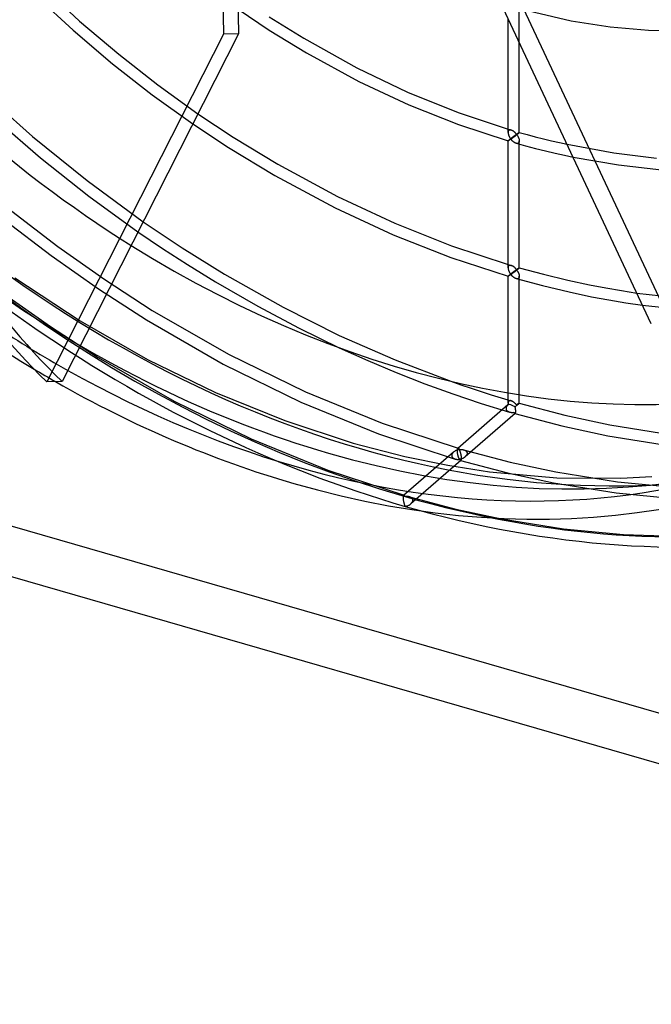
# Model space of a CAD drawing. Header units: millimetres. Extents: x -209 to 201, y -266 to 259.
# Tile 2 of 18: x -69 to 44, y -266 to -91. Entities that reach past the tile are written whole.
import ezdxf

# ---------------------------------------------------------------- set-up
doc = ezdxf.new("R2010")
doc.units = ezdxf.units.MM
doc.layers.add('HIDDEN', color=7, linetype='Continuous')
doc.layers.add('THICK', color=7, linetype='Continuous')

msp = doc.modelspace()

# ---------------------------------------------------------------- linework, layer by layer
at = {"layer": 'HIDDEN'}
for p, q in [((15.12, -76.36), (46.54, -143.27)), ((-66.51, -83.28), (-57.96, -91.22)), ((-67.77, -84.84), (-59.12, -92.86)), ((19.78, -88.87), (29.56, -91.18)), ((20.33, -95.03), (20.33, -88.45)), ((-59.12, -92.86), (-52.09, -98.81)), ((-57.96, -91.22), (-50.99, -97.13)), ((29.56, -91.18), (36.54, -92.25)), ((36.54, -92.25), (43.31, -92.84)), ((43.31, -92.84), (49.89, -92.96)), ((-50.99, -97.13), (-44.01, -102.58)), ((-52.09, -98.81), (-45.02, -104.33)), ((-75.81, -103.34), (-66.38, -111.74)), ((-44.01, -102.58), (-36.89, -107.7)), ((-45.02, -104.33), (-37.81, -109.5)), ((-73.93, -107.77), (-64.92, -115.57)), ((-66.38, -111.74), (-56.64, -119.61)), ((18.33, -110.46), (18.43, -110.49)), ((18.34, -110.92), (18.33, -110.98)), ((18.33, -110.98), (18.33, -111.05)), ((18.36, -110.86), (18.34, -110.92)), ((18.37, -110.81), (18.36, -110.86)), ((18.4, -110.76), (18.37, -110.81)), ((18.43, -110.71), (18.4, -110.76)), ((18.43, -110.49), (18.52, -110.51)), ((18.47, -110.68), (18.43, -110.71)), ((18.51, -110.64), (18.47, -110.68)), ((18.57, -110.62), (18.51, -110.64)), ((18.52, -110.51), (18.61, -110.54)), ((18.63, -110.6), (18.57, -110.62)), ((18.61, -110.54), (18.7, -110.57)), ((18.69, -110.6), (18.63, -110.6)), ((18.75, -110.6), (18.69, -110.6)), ((18.7, -110.57), (18.8, -110.6)), ((18.74, -112.18), (18.79, -112.14)), ((18.82, -110.61), (18.75, -110.6)), ((18.79, -112.14), (18.85, -112.1)), ((18.8, -110.6), (18.89, -110.62)), ((18.89, -110.62), (18.82, -110.61)), ((18.85, -112.1), (18.9, -112.06)), ((18.95, -110.65), (18.89, -110.62)), ((18.9, -112.06), (18.96, -112.01)), ((19.02, -110.67), (18.95, -110.65)), ((18.96, -112.01), (19.01, -111.97)), ((19.01, -111.97), (19.07, -111.93)), ((19.08, -110.7), (19.02, -110.67)), ((19.07, -111.93), (19.12, -111.88)), ((19.14, -110.74), (19.08, -110.7)), ((19.12, -111.88), (19.18, -111.84)), ((19.21, -110.77), (19.14, -110.74)), ((19.18, -111.84), (19.23, -111.8)), ((19.27, -110.82), (19.21, -110.77)), ((19.23, -111.8), (19.29, -111.76)), ((19.33, -110.86), (19.27, -110.82)), ((19.29, -111.76), (19.34, -111.72)), ((19.39, -110.91), (19.33, -110.86)), ((19.34, -111.72), (19.4, -111.68)), ((19.45, -110.96), (19.39, -110.91)), ((19.4, -111.68), (19.45, -111.64)), ((19.51, -111.01), (19.45, -110.96)), ((19.45, -111.64), (19.5, -111.6)), ((19.5, -111.6), (19.55, -111.57)), ((19.57, -111.06), (19.51, -111.01)), ((19.55, -111.57), (19.6, -111.53)), ((19.62, -111.12), (19.57, -111.06)), ((19.6, -111.53), (19.65, -111.49)), ((19.68, -111.18), (19.62, -111.12)), ((19.65, -111.49), (19.7, -111.46)), ((19.73, -111.24), (19.68, -111.18)), ((19.7, -111.46), (19.74, -111.43)), ((19.78, -111.3), (19.73, -111.24)), ((19.74, -111.43), (19.79, -111.39)), ((19.83, -111.36), (19.78, -111.3)), ((19.79, -111.39), (19.83, -111.36)), ((19.88, -111.33), (19.83, -111.36)), ((19.83, -111.36), (19.88, -111.42)), ((19.93, -111.29), (19.88, -111.33)), ((19.88, -111.42), (19.92, -111.48)), ((19.92, -111.48), (19.96, -111.55)), ((19.97, -111.26), (19.93, -111.29)), ((19.96, -111.55), (20.01, -111.61)), ((20.02, -111.23), (19.97, -111.26)), ((20.01, -111.61), (20.04, -111.67)), ((20.06, -111.2), (20.02, -111.23)), ((20.04, -111.67), (20.08, -111.74)), ((20.1, -111.18), (20.06, -111.2)), ((20.08, -111.74), (20.12, -111.81)), ((20.13, -111.15), (20.1, -111.18)), ((20.12, -111.81), (20.15, -111.87)), ((20.17, -111.13), (20.13, -111.15)), ((20.15, -111.87), (20.18, -111.94)), ((20.2, -111.11), (20.17, -111.13)), ((20.18, -111.94), (20.21, -112.01)), ((20.23, -111.09), (20.2, -111.11)), ((20.21, -112.01), (20.24, -112.07)), ((20.26, -111.08), (20.23, -111.09)), ((20.24, -112.07), (20.26, -112.14)), ((20.28, -111.06), (20.26, -111.08)), ((20.26, -112.14), (20.28, -112.21)), ((20.3, -111.05), (20.28, -111.06)), ((20.31, -111.04), (20.3, -111.05)), ((20.32, -111.04), (20.31, -111.04)), ((20.33, -111.04), (20.32, -111.04)), ((20.33, -111.04), (20.33, -111.04)), ((20.33, -111.04), (20.33, -111.04)), ((20.33, -111.04), (20.33, -111.04)), ((20.33, -111.04), (20.33, -111.04)), ((20.33, -111.04), (20.33, -111.04)), ((20.33, -111.04), (20.33, -111.04)), ((20.33, -111.04), (20.33, -111.04)), ((20.33, -111.04), (20.33, -111.04)), ((20.33, -111.04), (20.33, -111.04)), ((20.33, -111.04), (20.33, -111.04)), ((20.33, -111.04), (20.33, -111.04)), ((20.33, -111.04), (20.33, -111.04)), ((18.33, -112.54), (18.34, -112.53)), ((18.33, -112.55), (18.33, -112.54)), ((18.33, -112.54), (18.33, -112.54)), ((18.33, -112.54), (18.33, -112.54)), ((18.33, -112.54), (18.33, -112.54)), ((18.33, -112.54), (18.33, -112.54)), ((18.33, -112.55), (18.33, -112.55)), ((18.33, -112.55), (18.33, -112.55)), ((18.34, -112.53), (18.36, -112.51)), ((18.36, -112.51), (18.37, -112.49)), ((18.37, -112.49), (18.4, -112.47)), ((18.4, -112.47), (18.43, -112.44)), ((18.43, -112.44), (18.47, -112.41)), ((18.47, -112.41), (18.5, -112.38)), ((18.5, -112.38), (18.54, -112.34)), ((18.54, -112.34), (18.59, -112.3)), ((18.59, -112.3), (18.64, -112.27)), ((18.64, -112.27), (18.69, -112.23)), ((18.69, -112.23), (18.74, -112.18)), ((19.84, -112.98), (19.78, -112.96)), ((19.9, -112.99), (19.84, -112.98)), ((19.95, -112.99), (19.9, -112.99)), ((20.01, -112.99), (19.95, -112.99)), ((20.06, -112.98), (20.01, -112.99)), ((20.11, -112.96), (20.06, -112.98)), ((20.16, -112.94), (20.11, -112.96)), ((20.2, -112.91), (20.16, -112.94)), ((20.24, -112.87), (20.2, -112.91)), ((20.27, -112.83), (20.24, -112.87)), ((20.29, -112.78), (20.27, -112.83)), ((20.28, -112.21), (20.3, -112.28)), ((20.31, -112.72), (20.29, -112.78)), ((20.3, -112.28), (20.31, -112.34)), ((20.31, -112.34), (20.32, -112.41)), ((20.32, -112.67), (20.31, -112.72)), ((20.32, -112.41), (20.33, -112.48)), ((20.33, -112.6), (20.32, -112.67)), ((20.33, -112.48), (20.33, -112.54)), ((20.33, -112.54), (20.33, -112.6)), ((20.33, -113.12), (20.33, -112.54)), ((28.84, -113.15), (37.18, -114.69)), ((-64.92, -115.57), (-56.34, -122.36)), ((29.91, -115.43), (37.99, -116.83)), ((37.18, -114.69), (44.77, -115.59)), ((37.99, -116.83), (45.68, -117.67)), ((-56.64, -119.61), (-46.65, -126.92)), ((-56.34, -122.36), (-47.57, -128.72)), ((-70.03, -125.06), (-61.84, -131.34)), ((-71.28, -126.63), (-63.03, -132.95)), ((-61.84, -131.34), (-53.49, -137.23)), ((-63.03, -132.95), (-54.61, -138.89)), ((18.33, -134.55), (18.43, -134.58)), ((18.37, -134.89), (18.36, -134.95)), ((18.4, -134.85), (18.37, -134.89)), ((18.43, -134.8), (18.4, -134.85)), ((18.43, -134.58), (18.52, -134.6)), ((18.47, -134.76), (18.43, -134.8)), ((18.51, -134.73), (18.47, -134.76)), ((18.57, -134.71), (18.51, -134.73)), ((18.52, -134.6), (18.61, -134.63)), ((18.63, -134.69), (18.57, -134.71)), ((18.61, -134.63), (18.7, -134.66)), ((18.69, -134.68), (18.63, -134.69)), ((18.75, -134.69), (18.69, -134.68)), ((18.7, -134.66), (18.8, -134.69)), ((18.82, -134.7), (18.75, -134.69)), ((18.8, -134.69), (18.89, -134.71)), ((18.89, -134.71), (18.82, -134.7)), ((18.95, -134.73), (18.89, -134.71)), ((19.02, -134.76), (18.95, -134.73)), ((19.08, -134.79), (19.02, -134.76)), ((19.14, -134.82), (19.08, -134.79)), ((19.21, -134.86), (19.14, -134.82)), ((19.27, -134.9), (19.21, -134.86)), ((19.33, -134.95), (19.27, -134.9)), ((18.34, -135.01), (18.33, -135.07)), ((18.33, -135.07), (18.33, -135.13)), ((18.33, -136.62), (18.34, -136.61)), ((18.33, -136.63), (18.33, -136.62)), ((18.33, -136.63), (18.33, -136.63)), ((18.33, -136.63), (18.33, -136.63)), ((18.33, -136.63), (18.33, -136.63)), ((18.33, -136.63), (18.33, -136.63)), ((18.33, -136.63), (18.33, -136.63)), ((18.33, -136.63), (18.33, -136.63)), ((18.36, -134.95), (18.34, -135.01)), ((18.34, -136.61), (18.36, -136.6)), ((18.36, -136.6), (18.37, -136.58)), ((18.37, -136.58), (18.4, -136.56)), ((18.4, -136.56), (18.43, -136.53)), ((18.43, -136.53), (18.47, -136.5)), ((18.47, -136.5), (18.5, -136.46)), ((18.5, -136.46), (18.54, -136.43)), ((18.54, -136.43), (18.59, -136.39)), ((18.59, -136.39), (18.64, -136.35)), ((18.64, -136.35), (18.69, -136.31)), ((18.69, -136.31), (18.74, -136.27)), ((18.74, -136.27), (18.79, -136.23)), ((18.79, -136.23), (18.85, -136.19)), ((18.85, -136.19), (18.9, -136.14)), ((18.9, -136.14), (18.96, -136.1)), ((18.96, -136.1), (19.01, -136.06)), ((19.01, -136.06), (19.07, -136.02)), ((19.07, -136.02), (19.12, -135.97)), ((19.12, -135.97), (19.18, -135.93)), ((19.18, -135.93), (19.23, -135.89)), ((19.23, -135.89), (19.29, -135.85)), ((19.29, -135.85), (19.34, -135.81)), ((19.39, -134.99), (19.33, -134.95)), ((19.34, -135.81), (19.4, -135.77)), ((19.45, -135.04), (19.39, -134.99)), ((19.4, -135.77), (19.45, -135.73)), ((19.51, -135.1), (19.45, -135.04)), ((19.45, -135.73), (19.5, -135.69)), ((19.5, -135.69), (19.55, -135.65)), ((19.57, -135.15), (19.51, -135.1)), ((19.55, -135.65), (19.6, -135.62)), ((19.62, -135.21), (19.57, -135.15)), ((19.6, -135.62), (19.65, -135.58)), ((19.68, -135.27), (19.62, -135.21)), ((19.65, -135.58), (19.7, -135.55)), ((19.73, -135.32), (19.68, -135.27)), ((19.7, -135.55), (19.74, -135.51)), ((19.78, -135.39), (19.73, -135.32)), ((19.74, -135.51), (19.79, -135.48)), ((19.83, -135.45), (19.78, -135.39)), ((19.79, -135.48), (19.83, -135.45)), ((19.88, -135.41), (19.83, -135.45)), ((19.83, -135.45), (19.88, -135.51)), ((19.93, -135.38), (19.88, -135.41)), ((19.88, -135.51), (19.92, -135.57)), ((19.92, -135.57), (19.96, -135.63)), ((19.97, -135.35), (19.93, -135.38)), ((19.96, -135.63), (20.01, -135.7)), ((20.02, -135.32), (19.97, -135.35)), ((20.01, -135.7), (20.04, -135.76)), ((20.06, -135.29), (20.02, -135.32)), ((20.04, -135.76), (20.08, -135.83)), ((20.1, -135.27), (20.06, -135.29)), ((20.08, -135.83), (20.12, -135.89)), ((20.13, -135.24), (20.1, -135.27)), ((20.12, -135.89), (20.15, -135.96)), ((20.17, -135.22), (20.13, -135.24)), ((20.15, -135.96), (20.18, -136.03)), ((20.2, -135.2), (20.17, -135.22)), ((20.18, -136.03), (20.21, -136.09)), ((20.23, -135.18), (20.2, -135.2)), ((20.21, -136.09), (20.24, -136.16)), ((20.26, -135.16), (20.23, -135.18)), ((20.24, -136.16), (20.26, -136.23)), ((20.28, -135.15), (20.26, -135.16)), ((20.26, -136.23), (20.28, -136.3)), ((20.3, -135.14), (20.28, -135.15)), ((20.28, -136.3), (20.3, -136.37)), ((20.31, -135.13), (20.3, -135.14)), ((20.3, -136.37), (20.31, -136.43)), ((20.32, -135.13), (20.31, -135.13)), ((20.31, -136.43), (20.32, -136.5)), ((20.33, -135.13), (20.32, -135.13)), ((20.32, -136.5), (20.33, -136.56)), ((20.33, -135.13), (20.33, -135.13)), ((20.33, -135.13), (20.33, -135.13)), ((20.33, -135.13), (20.33, -135.13)), ((20.33, -135.13), (20.33, -135.13)), ((20.33, -135.13), (20.33, -135.13)), ((20.33, -135.13), (20.33, -135.13)), ((20.33, -135.13), (20.33, -135.13)), ((20.33, -135.13), (20.33, -135.13)), ((20.33, -135.13), (20.33, -135.13)), ((20.33, -135.13), (20.33, -135.13)), ((20.33, -135.13), (20.33, -135.13)), ((20.33, -135.13), (20.33, -135.13)), ((20.33, -136.56), (20.33, -136.63)), ((20.33, -136.63), (20.33, -136.69)), ((20.33, -137.21), (20.33, -136.63)), ((-69.5, -136.92), (-57.86, -144.57)), ((-53.49, -137.23), (-45.02, -142.7)), ((19.84, -137.06), (19.78, -137.05)), ((19.9, -137.07), (19.84, -137.06)), ((19.95, -137.08), (19.9, -137.07)), ((20.01, -137.07), (19.95, -137.08)), ((20.06, -137.07), (20.01, -137.07)), ((20.11, -137.05), (20.06, -137.07)), ((20.16, -137.03), (20.11, -137.05)), ((20.2, -137), (20.16, -137.03)), ((20.24, -136.96), (20.2, -137)), ((20.27, -136.92), (20.24, -136.96)), ((20.29, -136.87), (20.27, -136.92)), ((20.31, -136.81), (20.29, -136.87)), ((20.32, -136.75), (20.31, -136.81)), ((20.33, -136.69), (20.32, -136.75)), ((-71.51, -139.72), (-63.16, -145.6)), ((-54.61, -138.89), (-46.07, -144.41)), ((41.27, -139.62), (50.09, -140.63)), ((42.29, -141.78), (50.88, -142.7)), ((201.35, -259.48), (-201.35, -143.23)), ((-45.02, -142.7), (-31.45, -150.49)), ((-57.86, -144.57), (-45.85, -151.42)), ((-46.07, -144.41), (-32.38, -152.26)), ((-63.16, -145.6), (-54.69, -151.07)), ((-31.45, -150.49), (-17.76, -157.19)), ((-11.72, -149.36), (-6.66, -151.63)), ((-54.69, -151.07), (-41.11, -158.86)), ((-45.85, -151.42), (-33.78, -157.31)), ((-32.38, -152.26), (-18.57, -159.01)), ((-6.66, -151.63), (-1.57, -153.77)), ((-1.57, -153.77), (3.5, -155.76)), ((3.5, -155.76), (8.52, -157.58)), ((8.15, -155.33), (9.94, -155.95)), ((9.94, -155.95), (11.73, -156.56)), ((-33.78, -157.31), (-21.44, -162.33)), ((-17.76, -157.19), (-4.08, -162.77)), ((8.52, -157.58), (13.54, -159.25)), ((11.73, -156.56), (13.52, -157.14)), ((13.52, -157.14), (15.31, -157.71)), ((18.33, -159.22), (18.33, -157.38)), ((-41.11, -158.86), (-27.42, -165.56)), ((-18.57, -159.01), (-4.77, -164.65)), ((13.54, -159.25), (18.57, -160.79)), ((15.31, -157.71), (17.1, -158.27)), ((17.1, -158.27), (18.89, -158.8)), ((18.34, -159.14), (18.33, -159.18)), ((18.33, -159.18), (18.33, -159.22)), ((18.33, -159.22), (18.33, -159.26)), ((18.33, -159.26), (18.34, -159.3)), ((18.35, -159.06), (18.34, -159.1)), ((18.34, -159.1), (18.34, -159.14)), ((18.34, -159.3), (18.34, -159.35)), ((18.34, -159.35), (18.35, -159.39)), ((18.36, -159.02), (18.35, -159.06)), ((18.35, -159.39), (18.36, -159.44)), ((18.37, -158.99), (18.36, -159.02)), ((18.36, -159.44), (18.37, -159.49)), ((18.39, -158.96), (18.37, -158.99)), ((18.4, -158.93), (18.39, -158.96)), ((18.42, -158.9), (18.4, -158.93)), ((18.44, -158.87), (18.42, -158.9)), ((18.47, -158.85), (18.44, -158.87)), ((18.51, -158.82), (18.47, -158.85)), ((18.57, -158.79), (18.51, -158.82)), ((18.63, -158.78), (18.57, -158.79)), ((18.69, -158.77), (18.63, -158.78)), ((18.75, -158.77), (18.69, -158.77)), ((18.82, -158.78), (18.75, -158.77)), ((18.89, -158.8), (18.82, -158.78)), ((18.95, -158.82), (18.89, -158.8)), ((19.01, -158.84), (18.95, -158.82)), ((19.07, -158.87), (19.01, -158.84)), ((19.13, -158.9), (19.07, -158.87)), ((19.19, -158.94), (19.13, -158.9)), ((19.25, -158.98), (19.19, -158.94)), ((19.3, -159.02), (19.25, -158.98)), ((19.36, -159.06), (19.3, -159.02)), ((19.42, -159.1), (19.36, -159.06)), ((19.47, -159.15), (19.42, -159.1)), ((19.53, -159.2), (19.47, -159.15)), ((19.58, -159.25), (19.53, -159.2)), ((19.64, -159.31), (19.58, -159.25)), ((19.69, -159.36), (19.64, -159.31)), ((19.74, -159.42), (19.69, -159.36)), ((19.79, -159.48), (19.74, -159.42)), ((19.97, -159.44), (19.92, -159.47)), ((20.01, -159.41), (19.97, -159.44)), ((20.05, -159.39), (20.01, -159.41)), ((20.08, -159.36), (20.05, -159.39)), ((20.06, -159.47), (20.09, -159.44)), ((20.12, -159.34), (20.08, -159.36)), ((20.09, -159.44), (20.12, -159.42)), ((20.15, -159.32), (20.12, -159.34)), ((20.12, -159.42), (20.15, -159.39)), ((20.18, -159.3), (20.15, -159.32)), ((20.15, -159.39), (20.17, -159.37)), ((20.17, -159.37), (20.2, -159.35)), ((20.21, -159.28), (20.18, -159.3)), ((20.2, -159.35), (20.24, -159.31)), ((20.24, -159.26), (20.21, -159.28)), ((20.26, -159.25), (20.24, -159.26)), ((20.24, -159.31), (20.27, -159.28)), ((20.28, -159.24), (20.26, -159.25)), ((20.27, -159.28), (20.3, -159.26)), ((20.3, -159.23), (20.28, -159.24)), ((20.31, -159.22), (20.3, -159.23)), ((20.3, -159.26), (20.32, -159.24)), ((20.32, -159.22), (20.31, -159.22)), ((20.33, -159.22), (20.32, -159.22)), ((20.32, -159.24), (20.33, -159.23)), ((20.33, -159.22), (20.33, -157.71)), ((20.33, -159.23), (20.33, -159.22)), ((20.33, -159.22), (20.33, -159.22)), ((20.33, -159.22), (20.33, -159.22)), ((20.33, -159.22), (20.33, -159.22)), ((20.33, -159.22), (20.33, -159.22)), ((20.33, -159.22), (20.33, -159.22)), ((20.33, -159.22), (20.33, -159.22)), ((20.33, -159.22), (28.46, -161.34)), ((18.3, -159.54), (9.39, -167.26)), ((19.61, -161.05), (10.7, -168.77)), ((17.98, -160.03), (17.97, -160.07)), ((17.97, -160.07), (17.97, -160.11)), ((17.97, -160.11), (17.97, -160.15)), ((17.97, -160.15), (17.97, -160.22)), ((17.97, -160.22), (17.98, -160.28)), ((17.99, -159.99), (17.98, -160.03)), ((17.98, -160.28), (18, -160.34)), ((18, -159.95), (17.99, -159.99)), ((18.02, -159.9), (18, -159.95)), ((18, -160.34), (18.02, -160.39)), ((18.04, -159.86), (18.02, -159.9)), ((18.02, -160.39), (18.05, -160.45)), ((18.06, -159.82), (18.04, -159.86)), ((18.05, -160.45), (18.09, -160.5)), ((18.08, -159.79), (18.06, -159.82)), ((18.11, -159.75), (18.08, -159.79)), ((18.09, -160.5), (18.13, -160.54)), ((18.14, -159.71), (18.11, -159.75)), ((18.13, -160.54), (18.18, -160.59)), ((18.17, -159.67), (18.14, -159.71)), ((18.2, -159.64), (18.17, -159.67)), ((18.18, -160.59), (18.23, -160.62)), ((18.23, -159.61), (18.2, -159.64)), ((18.26, -159.57), (18.23, -159.61)), ((18.23, -160.62), (18.28, -160.66)), ((18.3, -159.54), (18.26, -159.57)), ((18.28, -160.66), (18.33, -160.69)), ((18.31, -159.53), (18.3, -159.54)), ((18.32, -159.52), (18.31, -159.53)), ((18.33, -159.51), (18.32, -159.52)), ((18.34, -159.5), (18.33, -159.51)), ((18.33, -160.69), (18.39, -160.72)), ((18.36, -159.5), (18.34, -159.5)), ((18.37, -159.49), (18.36, -159.5)), ((18.39, -160.72), (18.45, -160.75)), ((18.45, -160.75), (18.51, -160.77)), ((18.51, -160.77), (18.58, -160.79)), ((18.58, -160.79), (18.65, -160.81)), ((18.65, -160.81), (18.72, -160.83)), ((18.72, -160.83), (18.8, -160.84)), ((18.8, -160.84), (18.87, -160.85)), ((18.87, -160.85), (18.95, -160.85)), ((18.95, -160.85), (19.02, -160.85)), ((19.02, -160.85), (19.1, -160.85)), ((19.1, -160.85), (19.18, -160.85)), ((19.18, -160.85), (19.25, -160.85)), ((19.25, -160.85), (19.33, -160.84)), ((19.33, -160.84), (19.35, -160.87)), ((19.35, -160.87), (19.37, -160.91)), ((19.37, -160.91), (19.39, -160.94)), ((19.39, -160.94), (19.42, -160.97)), ((19.42, -160.97), (19.44, -160.99)), ((19.44, -160.99), (19.46, -161.02)), ((19.46, -161.02), (19.48, -161.03)), ((19.48, -161.03), (19.5, -161.05)), ((19.5, -161.05), (19.52, -161.06)), ((19.52, -161.06), (19.53, -161.07)), ((19.53, -161.07), (19.55, -161.07)), ((19.54, -161.07), (27.88, -163.26)), ((19.55, -161.07), (19.56, -161.07)), ((19.56, -161.07), (19.57, -161.07)), ((19.57, -161.07), (19.59, -161.07)), ((19.59, -159.84), (19.63, -159.81)), ((19.6, -159.88), (19.59, -159.84)), ((19.59, -161.07), (19.6, -161.06)), ((19.61, -159.93), (19.6, -159.88)), ((19.6, -161.06), (19.61, -161.05)), ((19.62, -159.97), (19.61, -159.93)), ((19.61, -161.05), (19.62, -161.04)), ((19.63, -160.02), (19.62, -159.97)), ((19.62, -161.04), (19.64, -161.02)), ((19.63, -159.81), (19.67, -159.78)), ((19.64, -160.06), (19.63, -160.02)), ((19.65, -160.11), (19.64, -160.06)), ((19.64, -161.02), (19.65, -160.99)), ((19.65, -160.15), (19.65, -160.11)), ((19.66, -160.2), (19.65, -160.15)), ((19.65, -160.99), (19.66, -160.96)), ((19.67, -160.25), (19.66, -160.2)), ((19.66, -160.96), (19.67, -160.92)), ((19.67, -159.78), (19.71, -159.75)), ((19.67, -160.29), (19.67, -160.25)), ((19.68, -160.34), (19.67, -160.29)), ((19.67, -160.92), (19.68, -160.88)), ((19.68, -160.39), (19.68, -160.34)), ((19.69, -160.43), (19.68, -160.39)), ((19.68, -160.88), (19.69, -160.83)), ((19.69, -160.48), (19.69, -160.43)), ((19.69, -160.52), (19.69, -160.48)), ((19.7, -160.57), (19.69, -160.52)), ((19.69, -160.78), (19.7, -160.72)), ((19.69, -160.83), (19.69, -160.78)), ((19.7, -160.61), (19.7, -160.57)), ((19.7, -160.65), (19.7, -160.61)), ((19.7, -160.72), (19.7, -160.65)), ((19.71, -159.75), (19.75, -159.72)), ((19.75, -159.72), (19.78, -159.69)), ((19.78, -159.69), (19.82, -159.66)), ((19.83, -159.54), (19.79, -159.48)), ((19.82, -159.66), (19.86, -159.63)), ((19.88, -159.5), (19.83, -159.54)), ((19.86, -159.63), (19.89, -159.6)), ((19.92, -159.47), (19.88, -159.5)), ((19.89, -159.6), (19.93, -159.57)), ((19.93, -159.57), (19.96, -159.55)), ((19.96, -159.55), (20, -159.52)), ((20, -159.52), (20.03, -159.49)), ((20.03, -159.49), (20.06, -159.47)), ((-21.44, -162.33), (-9.27, -166.31)), ((-4.08, -162.77), (9.46, -167.24)), ((28.46, -161.34), (36.47, -163.07)), ((-4.77, -164.65), (8.91, -169.16)), ((27.88, -163.26), (36.11, -165.03)), ((36.47, -163.07), (47.5, -164.83)), ((-27.42, -165.56), (-13.75, -171.14)), ((-9.27, -166.31), (-0.03, -168.71)), ((36.11, -165.03), (47.26, -166.82)), ((8.63, -167.91), (-0.28, -175.63)), ((8.42, -168.16), (8.38, -168.23)), ((8.46, -168.09), (8.42, -168.16)), ((8.52, -168.03), (8.46, -168.09)), ((8.58, -167.97), (8.52, -168.03)), ((8.64, -167.91), (8.58, -167.97)), ((8.7, -167.86), (8.64, -167.91)), ((8.77, -167.81), (8.7, -167.86)), ((8.83, -167.77), (8.77, -167.81)), ((8.9, -167.72), (8.83, -167.77)), ((8.98, -167.69), (8.9, -167.72)), ((9.05, -167.65), (8.98, -167.69)), ((9.12, -167.62), (9.05, -167.65)), ((9.2, -167.59), (9.12, -167.62)), ((9.28, -167.56), (9.2, -167.59)), ((9.35, -167.54), (9.28, -167.56)), ((9.3, -167.59), (9.31, -167.52)), ((9.3, -167.66), (9.3, -167.59)), ((9.3, -167.72), (9.3, -167.66)), ((9.3, -167.79), (9.3, -167.72)), ((9.31, -167.85), (9.3, -167.79)), ((9.31, -167.46), (9.32, -167.41)), ((9.31, -167.52), (9.31, -167.46)), ((9.31, -167.92), (9.31, -167.85)), ((9.32, -167.99), (9.31, -167.92)), ((9.32, -167.41), (9.33, -167.37)), ((9.33, -168.06), (9.32, -167.99)), ((9.33, -167.37), (9.34, -167.33)), ((9.34, -168.13), (9.33, -168.06)), ((9.34, -167.33), (9.36, -167.3)), ((9.35, -168.2), (9.34, -168.13)), ((9.43, -167.52), (9.35, -167.54)), ((9.36, -168.27), (9.35, -168.2)), ((9.36, -167.3), (9.37, -167.27)), ((9.37, -167.27), (9.39, -167.26)), ((9.39, -167.26), (9.4, -167.25)), ((9.4, -167.25), (9.41, -167.24)), ((9.41, -167.24), (9.43, -167.24)), ((9.43, -167.24), (9.44, -167.24)), ((9.51, -167.5), (9.43, -167.52)), ((9.44, -167.24), (9.45, -167.24)), ((9.45, -167.24), (9.47, -167.24)), ((9.47, -167.24), (9.48, -167.25)), ((9.48, -167.25), (9.5, -167.26)), ((9.5, -167.26), (9.52, -167.28)), ((9.59, -167.49), (9.51, -167.5)), ((9.52, -167.28), (9.54, -167.3)), ((9.54, -167.3), (9.56, -167.32)), ((9.56, -167.32), (9.58, -167.34)), ((9.58, -167.34), (9.6, -167.37)), ((9.67, -167.48), (9.59, -167.49)), ((9.6, -167.37), (9.62, -167.4)), ((9.62, -167.4), (9.65, -167.44)), ((9.65, -167.44), (9.67, -167.48)), ((9.67, -167.48), (9.74, -167.47)), ((9.69, -167.51), (9.67, -167.48)), ((9.71, -167.55), (9.69, -167.51)), ((9.73, -167.6), (9.71, -167.55)), ((9.74, -167.64), (9.73, -167.6)), ((9.74, -167.47), (9.82, -167.46)), ((9.76, -167.69), (9.74, -167.64)), ((9.78, -167.74), (9.76, -167.69)), ((9.8, -167.79), (9.78, -167.74)), ((9.82, -167.85), (9.8, -167.79)), ((9.82, -167.46), (9.9, -167.46)), ((9.84, -167.91), (9.82, -167.85)), ((9.86, -167.97), (9.84, -167.91)), ((9.88, -168.03), (9.86, -167.97)), ((9.89, -168.09), (9.88, -168.03)), ((9.91, -168.16), (9.89, -168.09)), ((9.9, -167.46), (9.97, -167.46)), ((9.93, -168.23), (9.91, -168.16)), ((9.97, -167.46), (10.05, -167.46)), ((10.05, -167.46), (10.12, -167.46)), ((10.12, -167.46), (10.2, -167.47)), ((10.2, -167.47), (10.27, -167.48)), ((10.27, -167.48), (10.34, -167.5)), ((10.34, -167.5), (10.42, -167.52)), ((10.42, -167.52), (10.48, -167.54)), ((10.42, -167.52), (18.68, -169.69)), ((10.48, -167.54), (10.55, -167.56)), ((10.55, -167.56), (10.62, -167.59)), ((10.62, -167.59), (10.68, -167.62)), ((10.68, -167.62), (10.74, -167.66)), ((10.74, -167.66), (10.79, -167.7)), ((10.79, -167.7), (10.84, -167.74)), ((10.84, -167.74), (10.89, -167.79)), ((10.89, -167.79), (10.93, -167.84)), ((10.93, -167.84), (10.97, -167.9)), ((10.97, -167.9), (10.99, -167.96)), ((10.99, -167.96), (11.02, -168.02)), ((11.02, -168.02), (11.03, -168.09)), ((11.03, -168.09), (11.03, -168.16)), ((11.03, -168.16), (11.03, -168.23)), ((-0.03, -168.71), (7.58, -170.26)), ((9.94, -169.42), (1.03, -177.14)), ((8.31, -168.45), (8.3, -168.52)), ((8.3, -168.52), (8.3, -168.59)), ((8.3, -168.59), (8.31, -168.65)), ((8.32, -168.37), (8.31, -168.45)), ((8.31, -168.65), (8.33, -168.71)), ((8.34, -168.3), (8.32, -168.37)), ((8.33, -168.71), (8.36, -168.76)), ((8.38, -168.23), (8.34, -168.3)), ((8.36, -168.76), (8.39, -168.82)), ((8.39, -168.82), (8.42, -168.87)), ((8.42, -168.87), (8.46, -168.91)), ((8.46, -168.91), (8.51, -168.96)), ((8.51, -168.96), (8.56, -169)), ((8.56, -169), (8.61, -169.03)), ((8.61, -169.03), (8.67, -169.06)), ((8.67, -169.06), (8.72, -169.09)), ((8.72, -169.09), (8.78, -169.12)), ((8.78, -169.12), (8.85, -169.14)), ((8.85, -169.14), (8.91, -169.16)), ((8.91, -169.16), (8.98, -169.18)), ((8.98, -169.18), (9.05, -169.2)), ((9.05, -169.2), (9.12, -169.21)), ((9.12, -169.21), (9.2, -169.22)), ((9.2, -169.22), (9.27, -169.22)), ((9.27, -169.22), (9.35, -169.23)), ((9.35, -169.23), (9.43, -169.23)), ((9.38, -168.34), (9.36, -168.27)), ((9.39, -168.4), (9.38, -168.34)), ((9.41, -168.47), (9.39, -168.4)), ((9.42, -168.53), (9.41, -168.47)), ((9.44, -168.59), (9.42, -168.53)), ((9.43, -169.23), (9.51, -169.22)), ((9.45, -168.65), (9.44, -168.59)), ((9.47, -168.71), (9.45, -168.65)), ((9.49, -168.77), (9.47, -168.71)), ((9.51, -168.83), (9.49, -168.77)), ((9.53, -168.88), (9.51, -168.83)), ((9.51, -169.22), (9.59, -169.22)), ((9.54, -168.93), (9.53, -168.88)), ((9.56, -168.98), (9.54, -168.93)), ((9.58, -169.03), (9.56, -168.98)), ((9.6, -169.08), (9.58, -169.03)), ((9.59, -169.22), (9.67, -169.21)), ((9.63, -169.13), (9.6, -169.08)), ((9.65, -169.17), (9.63, -169.13)), ((9.67, -169.21), (9.65, -169.17)), ((9.74, -169.2), (9.67, -169.21)), ((9.67, -169.21), (9.69, -169.25)), ((9.69, -169.25), (9.71, -169.28)), ((9.71, -169.28), (9.73, -169.31)), ((9.73, -169.31), (9.75, -169.34)), ((9.82, -169.18), (9.74, -169.2)), ((9.75, -169.34), (9.77, -169.37)), ((9.77, -169.37), (9.79, -169.39)), ((9.79, -169.39), (9.81, -169.41)), ((9.81, -169.41), (9.83, -169.42)), ((9.9, -169.16), (9.82, -169.18)), ((9.83, -169.42), (9.85, -169.43)), ((9.85, -169.43), (9.87, -169.44)), ((9.87, -169.44), (9.88, -169.44)), ((9.87, -169.44), (18.22, -171.63)), ((9.88, -169.44), (9.89, -169.44)), ((9.89, -169.44), (9.91, -169.44)), ((9.97, -169.14), (9.9, -169.16)), ((9.91, -169.44), (9.92, -169.44)), ((9.92, -169.44), (9.93, -169.43)), ((9.94, -168.29), (9.93, -168.23)), ((9.93, -169.43), (9.94, -169.43)), ((9.96, -168.37), (9.94, -168.29)), ((9.94, -169.43), (9.96, -169.41)), ((9.97, -168.44), (9.96, -168.37)), ((9.96, -169.41), (9.97, -169.39)), ((9.98, -168.51), (9.97, -168.44)), ((10.05, -169.12), (9.97, -169.14)), ((9.97, -169.39), (9.98, -169.36)), ((10, -168.59), (9.98, -168.51)), ((9.98, -169.36), (10, -169.33)), ((10.01, -168.66), (10, -168.59)), ((10, -169.33), (10.01, -169.29)), ((10.02, -168.74), (10.01, -168.66)), ((10.01, -169.29), (10.02, -169.25)), ((10.02, -168.81), (10.02, -168.74)), ((10.03, -168.89), (10.02, -168.81)), ((10.02, -169.2), (10.03, -169.15)), ((10.02, -169.25), (10.02, -169.2)), ((10.03, -168.96), (10.03, -168.89)), ((10.03, -169.02), (10.03, -168.96)), ((10.03, -169.09), (10.03, -169.02)), ((10.03, -169.15), (10.03, -169.09)), ((10.12, -169.1), (10.05, -169.12)), ((10.19, -169.07), (10.12, -169.1)), ((10.26, -169.04), (10.19, -169.07)), ((10.33, -169.01), (10.26, -169.04)), ((10.4, -168.98), (10.33, -169.01)), ((10.46, -168.94), (10.4, -168.98)), ((10.52, -168.9), (10.46, -168.94)), ((10.58, -168.86), (10.52, -168.9)), ((10.64, -168.82), (10.58, -168.86)), ((10.69, -168.77), (10.64, -168.82)), ((10.75, -168.72), (10.69, -168.77)), ((10.8, -168.67), (10.75, -168.72)), ((10.85, -168.61), (10.8, -168.67)), ((10.9, -168.55), (10.85, -168.61)), ((10.94, -168.49), (10.9, -168.55)), ((10.97, -168.43), (10.94, -168.49)), ((11, -168.36), (10.97, -168.43)), ((11.02, -168.29), (11, -168.36)), ((11.03, -168.23), (11.02, -168.29)), ((18.68, -169.69), (26.82, -171.44)), ((-13.75, -171.14), (-0.2, -175.61)), ((7.58, -170.26), (15.01, -171.41)), ((15.01, -171.41), (26.99, -172.49)), ((18.22, -171.63), (26.45, -173.41)), ((26.82, -171.44), (37.84, -173.21)), ((26.45, -173.41), (37.59, -175.19)), ((26.99, -172.49), (38.39, -172.56)), ((37.84, -173.21), (48.55, -174.23)), ((38.39, -172.56), (43.91, -172.24)), ((37.59, -175.19), (48.42, -176.23)), ((-0.36, -175.96), (-0.37, -176.03)), ((-0.37, -176.03), (-0.37, -176.09)), ((-0.37, -176.09), (-0.36, -176.16)), ((-0.35, -175.83), (-0.36, -175.89)), ((-0.36, -175.89), (-0.36, -175.96)), ((-0.36, -176.16), (-0.36, -176.22)), ((-0.36, -176.22), (-0.35, -176.29)), ((-0.33, -175.74), (-0.35, -175.78)), ((-0.35, -175.78), (-0.35, -175.83)), ((-0.35, -176.29), (-0.35, -176.36)), ((-0.35, -176.36), (-0.34, -176.43)), ((-0.34, -176.43), (-0.33, -176.5)), ((-0.32, -175.7), (-0.33, -175.74)), ((-0.33, -176.5), (-0.32, -176.57)), ((-0.31, -175.67), (-0.32, -175.7)), ((-0.32, -176.57), (-0.3, -176.64)), ((-0.29, -175.65), (-0.31, -175.67)), ((-0.3, -176.64), (-0.29, -176.7)), ((-0.27, -175.63), (-0.29, -175.65)), ((-0.29, -176.7), (-0.28, -176.77)), ((-0.28, -176.77), (-0.26, -176.84)), ((-0.26, -175.62), (-0.27, -175.63)), ((-0.25, -175.61), (-0.26, -175.62)), ((-0.26, -176.84), (-0.24, -176.9)), ((-0.24, -175.61), (-0.25, -175.61)), ((-0.23, -175.61), (-0.24, -175.61)), ((-0.24, -176.9), (-0.23, -176.97)), ((-0.21, -175.61), (-0.23, -175.61)), ((-0.23, -176.97), (-0.21, -177.03)), ((-0.2, -175.61), (-0.21, -175.61)), ((-0.18, -175.62), (-0.2, -175.61)), ((-0.16, -175.63), (-0.18, -175.62)), ((-0.14, -175.65), (-0.16, -175.63)), ((-0.12, -175.67), (-0.14, -175.65)), ((-0.1, -175.69), (-0.12, -175.67)), ((-0.08, -175.71), (-0.1, -175.69)), ((-0.06, -175.74), (-0.08, -175.71)), ((-0.04, -175.77), (-0.06, -175.74)), ((-0.02, -175.81), (-0.04, -175.77)), ((0, -175.85), (-0.02, -175.81)), ((0.08, -175.84), (0, -175.85)), ((0.15, -175.83), (0.08, -175.84)), ((0.23, -175.83), (0.15, -175.83)), ((0.31, -175.83), (0.23, -175.83)), ((0.38, -175.83), (0.31, -175.83)), ((0.46, -175.83), (0.38, -175.83)), ((0.53, -175.84), (0.46, -175.83)), ((0.61, -175.85), (0.53, -175.84)), ((0.68, -175.87), (0.61, -175.85)), ((0.75, -175.89), (0.68, -175.87)), ((0.82, -175.91), (0.75, -175.89)), ((0.76, -175.89), (9.02, -178.06)), ((0.89, -175.93), (0.82, -175.91)), ((0.95, -175.96), (0.89, -175.93)), ((1.01, -175.99), (0.95, -175.96)), ((1.07, -176.03), (1.01, -175.99)), ((1.13, -176.07), (1.07, -176.03)), ((1.18, -176.12), (1.13, -176.07)), ((1.14, -177.04), (1.19, -176.98)), ((1.23, -176.16), (1.18, -176.12)), ((1.19, -176.98), (1.23, -176.92)), ((1.27, -176.22), (1.23, -176.16)), ((1.23, -176.92), (1.27, -176.86)), ((1.3, -176.27), (1.27, -176.22)), ((1.27, -176.86), (1.3, -176.79)), ((1.33, -176.33), (1.3, -176.27)), ((1.3, -176.79), (1.33, -176.73)), ((1.35, -176.4), (1.33, -176.33)), ((1.33, -176.73), (1.35, -176.66)), ((1.36, -176.46), (1.35, -176.4)), ((1.35, -176.66), (1.36, -176.6)), ((1.37, -176.53), (1.36, -176.46)), ((1.36, -176.6), (1.37, -176.53)), ((-0.21, -177.03), (-0.19, -177.1)), ((-0.19, -177.1), (-0.17, -177.16)), ((-0.17, -177.16), (-0.15, -177.22)), ((-0.15, -177.22), (-0.13, -177.28)), ((-0.13, -177.28), (-0.11, -177.33)), ((-0.11, -177.33), (-0.09, -177.39)), ((-0.09, -177.39), (-0.07, -177.44)), ((-0.07, -177.44), (-0.04, -177.49)), ((-0.04, -177.49), (-0.02, -177.54)), ((-0.02, -177.54), (0, -177.58)), ((0, -177.58), (0.08, -177.57)), ((0.08, -177.57), (0.17, -177.55)), ((0.17, -177.55), (0.25, -177.53)), ((0.25, -177.53), (0.33, -177.51)), ((0.33, -177.51), (0.41, -177.48)), ((0.41, -177.48), (0.49, -177.46)), ((0.49, -177.46), (0.57, -177.43)), ((0.57, -177.43), (0.64, -177.39)), ((0.64, -177.39), (0.71, -177.36)), ((0.71, -177.36), (0.78, -177.32)), ((0.78, -177.32), (0.85, -177.28)), ((0.85, -177.28), (0.91, -177.23)), ((0.91, -177.23), (0.97, -177.19)), ((0.97, -177.19), (1.03, -177.14)), ((1.03, -177.14), (1.09, -177.09)), ((1.09, -177.09), (1.14, -177.04)), ((9.02, -178.06), (17.16, -179.81)), ((17.16, -179.81), (28.18, -181.58)), ((28.18, -181.58), (38.88, -182.6)), ((38.88, -182.6), (49.23, -182.93))]:
    msp.add_line(p, q, dxfattribs=at)
for centre, major_axis, ratio, start_param, end_param in [((0, 0), (-134.24, 155), 0.75, 0.713724, 2.284521), ((0, 0), (132.93, -153.49), 0.75, -2.427868, -0.857072), ((-7.76, -6.72), (-121.44, 140.22), 0.75, 0.713724, 2.848406), ((-13.63, -11.8), (-118.16, 136.45), 0.75, 0.713724, 2.284521), ((-7.27, -7.44), (-4.28, 173.23), 0.621308, 1.706019, 2.578684), ((0, 0), (-115.8, 133.72), 0.75, 1.510505, 1.960397), ((-19.84, -17.18), (115.8, -133.72), 0.75, -1.21122, -1.122904), ((-13.63, -11.8), (-118.16, 136.45), 0.75, 2.284521, 3.141593), ((-19.84, -17.18), (-118.16, 136.45), 0.75, 1.98426, 2.009675), ((0, 0), (132.93, -153.49), 0.75, -0.857072, 0.000009), ((0, 0), (-134.24, 155), 0.75, 2.284521, 3.141602), ((19.33, -159.97), (0.995, -0.455), 0.208712, 1.404928, 2.973988)]:
    msp.add_ellipse(centre, major_axis=major_axis, ratio=ratio, start_param=start_param, end_param=end_param, dxfattribs=at)
at = {"layer": 'THICK'}
for p, q in [((-32.94, -54.51), (-32.37, -93.55)), ((-30.24, -54.44), (-29.67, -93.48)), ((43.84, -145.09), (12.42, -78.18)), ((-29.73, -89.12), (-24.22, -92.81)), ((-24.19, -90.44), (-18.04, -94.28)), ((18.33, -111.04), (18.33, -90.77)), ((-24.22, -92.81), (-17.58, -96.87)), ((-32.37, -93.55), (-63.79, -155.42)), ((-29.67, -93.48), (-61.09, -155.35)), ((-29.67, -93.48), (-32.37, -93.55)), ((-18.04, -94.28), (-8.58, -99.54)), ((20.33, -111.04), (20.33, -95.03)), ((-17.58, -96.87), (-8.25, -101.96)), ((-8.58, -99.54), (0.42, -103.85)), ((-8.25, -101.96), (0.65, -106.13)), ((0.42, -103.85), (9.42, -107.49)), ((0.65, -106.13), (9.52, -109.65)), ((-36.89, -107.7), (-30.6, -111.89)), ((9.42, -107.49), (18.33, -110.46)), ((-37.81, -109.5), (-31.43, -113.73)), ((9.52, -109.65), (18.33, -112.55)), ((-30.6, -111.89), (-22.67, -116.69)), ((18.33, -111.05), (18.33, -111.11)), ((18.33, -111.11), (18.34, -111.17)), ((18.34, -111.17), (18.35, -111.24)), ((18.35, -111.24), (18.36, -111.3)), ((18.36, -111.3), (18.38, -111.37)), ((18.38, -111.37), (18.4, -111.44)), ((18.4, -111.44), (18.42, -111.5)), ((18.42, -111.5), (18.45, -111.57)), ((18.45, -111.57), (18.48, -111.63)), ((18.48, -111.63), (18.51, -111.7)), ((18.51, -111.7), (18.54, -111.77)), ((18.54, -111.77), (18.57, -111.84)), ((18.57, -111.84), (18.61, -111.9)), ((18.61, -111.9), (18.65, -111.97)), ((18.65, -111.97), (18.69, -112.03)), ((18.69, -112.03), (18.74, -112.1)), ((18.74, -112.1), (18.78, -112.16)), ((18.93, -112.16), (18.98, -112.12)), ((18.98, -112.12), (19.03, -112.08)), ((19.03, -112.08), (19.09, -112.04)), ((19.09, -112.04), (19.14, -112)), ((19.14, -112), (19.19, -111.96)), ((19.19, -111.96), (19.25, -111.92)), ((19.25, -111.92), (19.3, -111.88)), ((19.3, -111.88), (19.36, -111.84)), ((19.36, -111.84), (19.41, -111.8)), ((19.41, -111.8), (19.47, -111.76)), ((19.47, -111.76), (19.53, -111.71)), ((19.53, -111.71), (19.58, -111.67)), ((19.58, -111.67), (19.64, -111.63)), ((19.64, -111.63), (19.7, -111.58)), ((19.7, -111.58), (19.75, -111.54)), ((19.75, -111.54), (19.81, -111.49)), ((19.81, -111.49), (19.87, -111.45)), ((19.87, -111.45), (19.92, -111.41)), ((19.92, -111.41), (19.97, -111.36)), ((19.97, -111.36), (20.02, -111.32)), ((20.02, -111.32), (20.07, -111.28)), ((20.07, -111.28), (20.12, -111.24)), ((20.12, -111.24), (20.16, -111.21)), ((20.16, -111.21), (20.2, -111.18)), ((20.2, -111.18), (20.24, -111.14)), ((20.24, -111.14), (20.27, -111.11)), ((20.27, -111.11), (20.3, -111.08)), ((20.3, -111.08), (20.32, -111.06)), ((20.32, -111.06), (20.33, -111.05)), ((20.33, -111.05), (20.33, -111.04)), ((20.33, -111.04), (21.71, -111.42)), ((21.71, -111.42), (23.14, -111.8)), ((23.14, -111.8), (24.61, -112.16)), ((-31.43, -113.73), (-23.21, -118.69)), ((18.33, -135.13), (18.33, -112.54)), ((18.34, -112.55), (18.33, -112.55)), ((18.35, -112.54), (18.34, -112.55)), ((18.37, -112.54), (18.35, -112.54)), ((18.38, -112.53), (18.37, -112.54)), ((18.4, -112.52), (18.38, -112.53)), ((18.43, -112.5), (18.4, -112.52)), ((18.45, -112.49), (18.43, -112.5)), ((18.48, -112.47), (18.45, -112.49)), ((18.51, -112.45), (18.48, -112.47)), ((18.55, -112.43), (18.51, -112.45)), ((18.58, -112.4), (18.55, -112.43)), ((18.62, -112.38), (18.58, -112.4)), ((18.66, -112.35), (18.62, -112.38)), ((18.7, -112.32), (18.66, -112.35)), ((18.74, -112.29), (18.7, -112.32)), ((18.79, -112.26), (18.74, -112.29)), ((18.78, -112.16), (18.83, -112.23)), ((18.83, -112.23), (18.79, -112.26)), ((18.83, -112.23), (18.88, -112.19)), ((18.88, -112.29), (18.83, -112.23)), ((18.88, -112.19), (18.93, -112.16)), ((18.93, -112.35), (18.88, -112.29)), ((18.98, -112.4), (18.93, -112.35)), ((19.03, -112.46), (18.98, -112.4)), ((19.08, -112.51), (19.03, -112.46)), ((19.14, -112.56), (19.08, -112.51)), ((19.19, -112.61), (19.14, -112.56)), ((19.25, -112.66), (19.19, -112.61)), ((19.3, -112.71), (19.25, -112.66)), ((19.36, -112.75), (19.3, -112.71)), ((19.42, -112.79), (19.36, -112.75)), ((19.48, -112.83), (19.42, -112.79)), ((19.54, -112.86), (19.48, -112.83)), ((19.6, -112.89), (19.54, -112.86)), ((19.66, -112.92), (19.6, -112.89)), ((19.72, -112.94), (19.66, -112.92)), ((19.78, -112.96), (19.72, -112.94)), ((19.78, -112.96), (21.46, -113.42)), ((20.33, -135.13), (20.33, -113.12)), ((21.46, -113.42), (23.22, -113.88)), ((23.22, -113.88), (25, -114.32)), ((24.61, -112.16), (26.07, -112.52)), ((26.07, -112.52), (27.49, -112.85)), ((27.49, -112.85), (28.84, -113.15)), ((25, -114.32), (26.74, -114.73)), ((26.74, -114.73), (28.4, -115.1)), ((28.4, -115.1), (29.91, -115.43)), ((-22.67, -116.69), (-12.03, -122.45)), ((-23.21, -118.69), (-12.46, -124.48)), ((-12.03, -122.45), (-1.86, -127.19)), ((-12.46, -124.48), (-2.15, -129.25)), ((-46.65, -126.92), (-39.71, -131.58)), ((-1.86, -127.19), (8.28, -131.23)), ((-47.57, -128.72), (-43.19, -131.7)), ((-2.15, -129.25), (8.13, -133.3)), ((8.28, -131.23), (18.33, -134.55)), ((-43.19, -131.7), (-38.77, -134.56)), ((-39.71, -131.58), (-32.15, -136.27)), ((-38.77, -134.56), (-33.79, -137.62)), ((8.13, -133.3), (18.33, -136.63)), ((-32.15, -136.27), (-21.7, -142.16)), ((18.33, -135.13), (18.33, -135.2)), ((18.33, -135.2), (18.34, -135.26)), ((18.34, -136.63), (18.33, -136.63)), ((18.33, -157.38), (18.33, -136.63)), ((18.34, -135.26), (18.35, -135.32)), ((18.35, -136.63), (18.34, -136.63)), ((18.35, -135.32), (18.36, -135.39)), ((18.37, -136.62), (18.35, -136.63)), ((18.36, -135.39), (18.38, -135.46)), ((18.38, -136.61), (18.37, -136.62)), ((18.38, -135.46), (18.4, -135.52)), ((18.4, -136.6), (18.38, -136.61)), ((18.4, -135.52), (18.42, -135.59)), ((18.43, -136.59), (18.4, -136.6)), ((18.42, -135.59), (18.45, -135.66)), ((18.45, -136.57), (18.43, -136.59)), ((18.45, -135.66), (18.48, -135.72)), ((18.48, -136.55), (18.45, -136.57)), ((18.48, -135.72), (18.51, -135.79)), ((18.51, -136.53), (18.48, -136.55)), ((18.51, -135.79), (18.54, -135.86)), ((18.55, -136.51), (18.51, -136.53)), ((18.54, -135.86), (18.57, -135.92)), ((18.58, -136.49), (18.55, -136.51)), ((18.57, -135.92), (18.61, -135.99)), ((18.62, -136.46), (18.58, -136.49)), ((18.61, -135.99), (18.65, -136.06)), ((18.66, -136.44), (18.62, -136.46)), ((18.65, -136.06), (18.69, -136.12)), ((18.7, -136.41), (18.66, -136.44)), ((18.69, -136.12), (18.74, -136.19)), ((18.74, -136.38), (18.7, -136.41)), ((18.74, -136.19), (18.78, -136.25)), ((18.79, -136.35), (18.74, -136.38)), ((18.78, -136.25), (18.83, -136.32)), ((18.83, -136.32), (18.79, -136.35)), ((18.83, -136.32), (18.88, -136.28)), ((18.88, -136.37), (18.83, -136.32)), ((18.88, -136.28), (18.93, -136.24)), ((18.93, -136.43), (18.88, -136.37)), ((18.93, -136.24), (18.98, -136.21)), ((18.98, -136.49), (18.93, -136.43)), ((18.98, -136.21), (19.03, -136.17)), ((19.03, -136.54), (18.98, -136.49)), ((19.03, -136.17), (19.09, -136.13)), ((19.08, -136.6), (19.03, -136.54)), ((19.14, -136.65), (19.08, -136.6)), ((19.09, -136.13), (19.14, -136.09)), ((19.14, -136.09), (19.19, -136.05)), ((19.19, -136.7), (19.14, -136.65)), ((19.19, -136.05), (19.25, -136.01)), ((19.25, -136.01), (19.3, -135.97)), ((19.3, -135.97), (19.36, -135.93)), ((19.36, -135.93), (19.41, -135.89)), ((19.41, -135.89), (19.47, -135.84)), ((19.47, -135.84), (19.53, -135.8)), ((19.53, -135.8), (19.58, -135.76)), ((19.58, -135.76), (19.64, -135.71)), ((19.64, -135.71), (19.7, -135.67)), ((19.7, -135.67), (19.75, -135.63)), ((19.75, -135.63), (19.81, -135.58)), ((19.81, -135.58), (19.87, -135.54)), ((19.87, -135.54), (19.92, -135.49)), ((19.92, -135.49), (19.97, -135.45)), ((19.97, -135.45), (20.02, -135.41)), ((20.02, -135.41), (20.07, -135.37)), ((20.07, -135.37), (20.12, -135.33)), ((20.12, -135.33), (20.16, -135.3)), ((20.16, -135.3), (20.2, -135.26)), ((20.2, -135.26), (20.24, -135.23)), ((20.24, -135.23), (20.27, -135.2)), ((20.27, -135.2), (20.3, -135.17)), ((20.3, -135.17), (20.32, -135.15)), ((20.32, -135.15), (20.33, -135.14)), ((20.33, -135.14), (20.33, -135.13)), ((20.33, -135.13), (24.61, -136.27)), ((24.61, -136.27), (28.99, -137.32)), ((-33.79, -137.62), (-26.21, -141.98)), ((19.25, -136.75), (19.19, -136.7)), ((19.3, -136.79), (19.25, -136.75)), ((19.36, -136.84), (19.3, -136.79)), ((19.42, -136.88), (19.36, -136.84)), ((19.48, -136.91), (19.42, -136.88)), ((19.54, -136.95), (19.48, -136.91)), ((19.6, -136.98), (19.54, -136.95)), ((19.66, -137.01), (19.6, -136.98)), ((19.72, -137.03), (19.66, -137.01)), ((19.78, -137.05), (19.72, -137.03)), ((19.78, -137.05), (24.46, -138.29)), ((20.33, -157.71), (20.33, -137.21)), ((24.46, -138.29), (29.2, -139.42)), ((28.99, -137.32), (32.82, -138.15)), ((32.82, -138.15), (35.72, -138.72)), ((29.2, -139.42), (33.18, -140.27)), ((35.72, -138.72), (38.51, -139.19)), ((38.51, -139.19), (41.27, -139.62)), ((33.18, -140.27), (36.25, -140.84)), ((36.25, -140.84), (39.28, -141.34)), ((39.28, -141.34), (42.29, -141.78)), ((-26.21, -141.98), (-18.89, -145.88)), ((-21.7, -142.16), (-11.73, -147.15)), ((-18.89, -145.88), (-11.72, -149.36)), ((-11.73, -147.15), (-1.77, -151.53)), ((-209.11, -149.95), (193.59, -266.2)), ((-1.77, -151.53), (8.15, -155.33)), ((-61.09, -155.35), (-63.79, -155.42))]:
    msp.add_line(p, q, dxfattribs=at)
for centre, major_axis, ratio, start_param, end_param in [((-19.84, -17.18), (-118.16, 136.45), 0.75, -3.141592, -0.857072), ((-19.84, -17.18), (-118.16, 136.45), 0.75, 0, 1.98426), ((-9.98, -7.5), (4.28, -173.23), 0.621308, -1.435574, -0.562909), ((0, 0), (-115.8, 133.72), 0.75, 1.960397, 2.788738), ((-19.84, -17.18), (115.8, -133.72), 0.75, -1.122904, 0), ((-19.84, -17.18), (-118.16, 136.45), 0.75, 2.284521, 3.141593), ((-19.84, -17.18), (-118.16, 136.45), 0.75, 2.009675, 2.284521)]:
    msp.add_ellipse(centre, major_axis=major_axis, ratio=ratio, start_param=start_param, end_param=end_param, dxfattribs=at)

doc.saveas('drawing.dxf')
